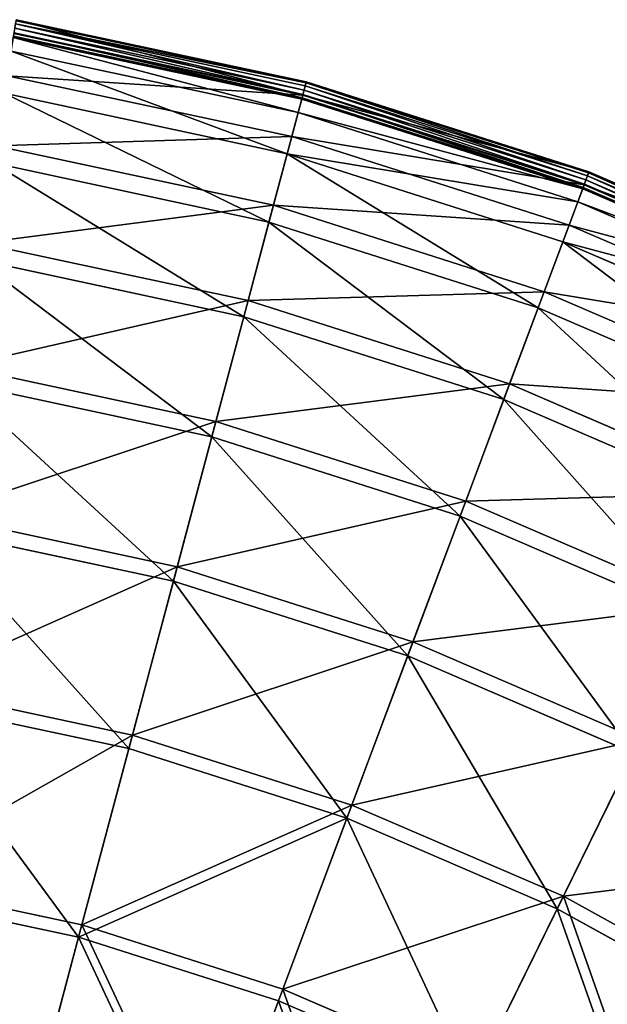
# Model space of a CAD drawing. Extents: x 0 to 923, y 0 to 335.
# Tile 161 of 164: x 783 to 815, y 278 to 333. Entities that reach past the tile are written whole.
import ezdxf

# ---------------------------------------------------------------- set-up
doc = ezdxf.new("R2010")
doc.units = 0
doc.layers.get('0').update_dxf_attribs({"color": 13, "linetype": 'CONTINUOUS'})

# ---------------------------------------------------------------- blocks, each defined once
blk = doc.blocks.new('GROUP_4')
for p, q in [((210.382, 329.029, 0.055), (194.332, 332.464, 0.055)), ((210.426, 329.197, 0.246), (194.36, 332.635, 0.246)), ((194.369, 332.689, 0.499), (210.44, 329.25, 0.499)), ((194.245, 331.929, 16.173), (210.242, 328.505, 16.173)), ((194.252, 331.97, 0.03), (210.253, 328.546, 0.03)), ((194.292, 332.22, -0.025), (210.318, 328.791, -0.025)), ((210.183, 328.284, 0.45), (194.208, 331.702, 0.45)), ((194.221, 331.781, 0.204), (210.204, 328.36, 0.204)), ((209.986, 327.541, 16.074), (194.084, 330.944, 16.074)), ((193.862, 329.581, 32.19), (209.631, 326.206, 32.19)), ((210.242, 328.505, 16.173), (210.44, 329.25, 0.499)), ((210.426, 329.197, 0.246), (210.382, 329.029, 0.055)), ((210.44, 329.25, 0.499), (210.426, 329.197, 0.246)), ((226.078, 324.201, 0.246), (210.426, 329.197, 0.246)), ((210.44, 329.25, 0.499), (226.097, 324.252, 0.499)), ((209.378, 325.256, 31.994), (193.704, 328.611, 31.994)), ((210.253, 328.546, 0.03), (210.318, 328.791, -0.025)), ((210.382, 329.029, 0.055), (210.318, 328.791, -0.025)), ((210.318, 328.791, -0.025), (225.931, 323.807, -0.025)), ((226.017, 324.038, 0.055), (210.382, 329.029, 0.055)), ((209.631, 326.206, 32.19), (210.242, 328.505, 16.173)), ((210.183, 328.284, 0.45), (209.986, 327.541, 16.074)), ((210.183, 328.284, 0.45), (210.204, 328.36, 0.204)), ((225.747, 323.315, 0.45), (210.183, 328.284, 0.45)), ((210.204, 328.36, 0.204), (210.253, 328.546, 0.03)), ((210.204, 328.36, 0.204), (225.775, 323.39, 0.204)), ((210.242, 328.505, 16.173), (225.827, 323.53, 16.173)), ((210.253, 328.546, 0.03), (225.842, 323.569, 0.03)), ((209.986, 327.541, 16.074), (209.378, 325.256, 31.994)), ((225.477, 322.596, 16.074), (209.986, 327.541, 16.074)), ((208.619, 322.399, 47.897), (209.631, 326.206, 32.19)), ((209.631, 326.206, 32.19), (224.993, 321.302, 32.19)), ((193.227, 325.693, 47.897), (208.619, 322.399, 47.897)), ((208.372, 321.472, 47.606), (193.073, 324.746, 47.606)), ((209.378, 325.256, 31.994), (208.372, 321.472, 47.606)), ((224.649, 320.381, 31.994), (209.378, 325.256, 31.994)), ((225.827, 323.53, 16.173), (226.097, 324.252, 0.499)), ((226.078, 324.201, 0.246), (226.017, 324.038, 0.055)), ((226.097, 324.252, 0.499), (226.078, 324.201, 0.246)), ((241.165, 317.694, 0.246), (226.078, 324.201, 0.246)), ((226.097, 324.252, 0.499), (241.189, 317.743, 0.499)), ((225.842, 323.569, 0.03), (225.931, 323.807, -0.025)), ((226.017, 324.038, 0.055), (225.931, 323.807, -0.025)), ((225.931, 323.807, -0.025), (240.979, 317.316, -0.025)), ((241.088, 317.538, 0.055), (226.017, 324.038, 0.055)), ((224.993, 321.302, 32.19), (225.827, 323.53, 16.173)), ((225.747, 323.315, 0.45), (225.477, 322.596, 16.074)), ((225.747, 323.315, 0.45), (225.775, 323.39, 0.204)), ((240.748, 316.846, 0.45), (225.747, 323.315, 0.45)), ((225.775, 323.39, 0.204), (225.842, 323.569, 0.03)), ((225.775, 323.39, 0.204), (240.783, 316.917, 0.204)), ((225.827, 323.53, 16.173), (240.849, 317.051, 16.173)), ((225.842, 323.569, 0.03), (240.868, 317.089, 0.03)), ((225.477, 322.596, 16.074), (224.649, 320.381, 31.994)), ((240.41, 316.156, 16.074), (225.477, 322.596, 16.074)), ((207.215, 317.121, 63.143), (208.619, 322.399, 47.897)), ((208.619, 322.399, 47.897), (223.613, 317.613, 47.897)), ((208.372, 321.472, 47.606), (206.977, 316.226, 62.759)), ((223.277, 316.714, 47.606), (208.372, 321.472, 47.606)), ((223.613, 317.613, 47.897), (224.993, 321.302, 32.19)), ((224.993, 321.302, 32.19), (239.801, 314.916, 32.19)), ((224.649, 320.381, 31.994), (223.277, 316.714, 47.606)), ((239.368, 314.033, 31.994), (224.649, 320.381, 31.994)), ((192.348, 320.303, 63.143), (207.215, 317.121, 63.143)), ((206.977, 316.226, 62.759), (192.199, 319.389, 62.759)), ((205.434, 310.422, 77.78), (207.215, 317.121, 63.143)), ((207.215, 317.121, 63.143), (221.699, 312.498, 63.143)), ((221.699, 312.498, 63.143), (223.613, 317.613, 47.897)), ((223.613, 317.613, 47.897), (238.065, 311.38, 47.897)), ((223.277, 316.714, 47.606), (221.374, 311.63, 62.759)), ((237.643, 310.519, 47.606), (223.277, 316.714, 47.606)), ((206.977, 316.226, 62.759), (205.207, 309.568, 77.308)), ((221.374, 311.63, 62.759), (206.977, 316.226, 62.759)), ((191.232, 313.462, 77.78), (205.434, 310.422, 77.78)), ((205.207, 309.568, 77.308), (191.089, 312.59, 77.308)), ((219.269, 306.006, 77.78), (221.699, 312.498, 63.143)), ((221.699, 312.498, 63.143), (235.659, 306.477, 63.143)), ((221.374, 311.63, 62.759), (218.959, 305.178, 77.308)), ((235.251, 305.646, 62.759), (221.374, 311.63, 62.759)), ((203.292, 302.368, 91.669), (205.434, 310.422, 77.78)), ((205.434, 310.422, 77.78), (219.269, 306.006, 77.78)), ((205.207, 309.568, 77.308), (203.078, 301.563, 91.112)), ((218.959, 305.178, 77.308), (205.207, 309.568, 77.308)), ((216.348, 298.2, 91.669), (219.269, 306.006, 77.78)), ((219.269, 306.006, 77.78), (232.605, 300.254, 77.78)), ((189.89, 305.236, 91.669), (203.292, 302.368, 91.669)), ((218.959, 305.178, 77.308), (216.056, 297.42, 91.112)), ((232.216, 299.461, 77.308), (218.959, 305.178, 77.308)), ((203.078, 301.563, 91.112), (189.755, 304.414, 91.112)), ((200.81, 293.035, 104.675), (203.292, 302.368, 91.669)), ((203.292, 302.368, 91.669), (216.348, 298.2, 91.669)), ((203.078, 301.563, 91.112), (200.611, 292.287, 104.039)), ((216.056, 297.42, 91.112), (203.078, 301.563, 91.112)), ((212.963, 289.155, 104.675), (216.348, 298.2, 91.669)), ((216.348, 298.2, 91.669), (228.933, 292.772, 91.669)), ((216.056, 297.42, 91.112), (212.692, 288.43, 104.039)), ((228.566, 292.025, 91.112), (216.056, 297.42, 91.112)), ((188.334, 295.705, 104.675), (200.81, 293.035, 104.675)), ((200.611, 292.287, 104.039), (188.21, 294.94, 104.039)), ((198.012, 282.513, 116.673), (200.81, 293.035, 104.675)), ((200.81, 293.035, 104.675), (212.963, 289.155, 104.675)), ((224.678, 284.103, 104.675), (228.933, 292.772, 91.669)), ((200.611, 292.287, 104.039), (197.83, 281.829, 115.964)), ((212.692, 288.43, 104.039), (200.611, 292.287, 104.039)), ((228.566, 292.025, 91.112), (224.337, 283.408, 104.039)), ((209.147, 278.958, 116.673), (212.963, 289.155, 104.675)), ((212.963, 289.155, 104.675), (224.678, 284.103, 104.675)), ((212.692, 288.43, 104.039), (208.899, 278.295, 115.964)), ((224.337, 283.408, 104.039), (212.692, 288.43, 104.039)), ((186.581, 284.959, 116.673), (198.012, 282.513, 116.673)), ((197.83, 281.829, 115.964), (186.467, 284.261, 115.964)), ((219.881, 274.329, 116.673), (224.678, 284.103, 104.675)), ((224.678, 284.103, 104.675), (235.841, 277.927, 104.675)), ((224.337, 283.408, 104.039), (219.569, 273.694, 115.964)), ((235.433, 277.268, 104.039), (224.337, 283.408, 104.039)), ((194.925, 270.904, 127.547), (198.012, 282.513, 116.673)), ((198.012, 282.513, 116.673), (209.147, 278.958, 116.673)), ((197.83, 281.829, 115.964), (194.761, 270.291, 126.772)), ((208.899, 278.295, 115.964), (197.83, 281.829, 115.964)), ((204.937, 267.708, 127.547), (209.147, 278.958, 116.673)), ((209.147, 278.958, 116.673), (219.881, 274.329, 116.673)), ((208.899, 278.295, 115.964), (204.715, 267.113, 126.772)), ((219.569, 273.694, 115.964), (208.899, 278.295, 115.964))]:
    blk.add_line(p, q)
mesh = blk.add_polyface()
corners = [(194.369, 332.689, 0.499), (210.242, 328.505, 16.173), (210.44, 329.25, 0.499), (194.245, 331.929, 16.173)]
mesh.append_faces([[corners[k] for k in face] for face in [(0, 1, 2), (1, 0, 3)]], dxfattribs={"vtx0": -1})
mesh = blk.add_polyface()
corners = [(194.332, 332.464, 0.055), (210.318, 328.791, -0.025), (194.292, 332.22, -0.025), (210.382, 329.029, 0.055)]
mesh.append_faces([[corners[k] for k in face] for face in [(0, 1, 2), (1, 0, 3)]], dxfattribs={"vtx0": -1})
mesh = blk.add_polyface()
corners = [(194.332, 332.464, 0.055), (210.426, 329.197, 0.246), (210.382, 329.029, 0.055), (194.36, 332.635, 0.246)]
mesh.append_faces([[corners[k] for k in face] for face in [(0, 1, 2), (1, 0, 3)]], dxfattribs={"vtx0": -1})
mesh = blk.add_polyface()
corners = [(194.36, 332.635, 0.246), (210.44, 329.25, 0.499), (210.426, 329.197, 0.246), (194.369, 332.689, 0.499)]
mesh.append_faces([[corners[k] for k in face] for face in [(0, 1, 2), (1, 0, 3)]], dxfattribs={"vtx0": -1})
mesh = blk.add_polyface()
corners = [(193.862, 329.581, 32.19), (210.242, 328.505, 16.173), (194.245, 331.929, 16.173), (209.631, 326.206, 32.19)]
mesh.append_faces([[corners[k] for k in face] for face in [(0, 1, 2), (1, 0, 3)]], dxfattribs={"vtx0": -1})
mesh = blk.add_polyface()
corners = [(194.252, 331.97, 0.03), (210.204, 328.36, 0.204), (194.221, 331.781, 0.204), (210.253, 328.546, 0.03)]
mesh.append_faces([[corners[k] for k in face] for face in [(0, 1, 2), (1, 0, 3)]], dxfattribs={"vtx0": -1})
mesh = blk.add_polyface()
corners = [(194.292, 332.22, -0.025), (210.253, 328.546, 0.03), (194.252, 331.97, 0.03), (210.318, 328.791, -0.025)]
mesh.append_faces([[corners[k] for k in face] for face in [(0, 1, 2), (1, 0, 3)]], dxfattribs={"vtx0": -1})
mesh = blk.add_polyface()
corners = [(209.986, 327.541, 16.074), (194.208, 331.702, 0.45), (210.183, 328.284, 0.45), (194.084, 330.944, 16.074)]
mesh.append_faces([[corners[k] for k in face] for face in [(0, 1, 2), (1, 0, 3)]], dxfattribs={"vtx0": -1})
mesh = blk.add_polyface()
corners = [(210.183, 328.284, 0.45), (194.221, 331.781, 0.204), (210.204, 328.36, 0.204), (194.208, 331.702, 0.45)]
mesh.append_faces([[corners[k] for k in face] for face in [(0, 1, 2), (1, 0, 3)]], dxfattribs={"vtx0": -1})
mesh = blk.add_polyface()
corners = [(209.378, 325.256, 31.994), (194.084, 330.944, 16.074), (209.986, 327.541, 16.074), (193.704, 328.611, 31.994)]
mesh.append_faces([[corners[k] for k in face] for face in [(0, 1, 2), (1, 0, 3)]], dxfattribs={"vtx0": -1})
mesh = blk.add_polyface()
corners = [(193.227, 325.693, 47.897), (209.631, 326.206, 32.19), (193.862, 329.581, 32.19), (208.619, 322.399, 47.897)]
mesh.append_faces([[corners[k] for k in face] for face in [(0, 1, 2), (1, 0, 3)]], dxfattribs={"vtx0": -1})
mesh = blk.add_polyface()
corners = [(210.242, 328.505, 16.173), (226.097, 324.252, 0.499), (210.44, 329.25, 0.499), (225.827, 323.53, 16.173)]
mesh.append_faces([[corners[k] for k in face] for face in [(0, 1, 2), (1, 0, 3)]], dxfattribs={"vtx0": -1})
mesh = blk.add_polyface()
corners = [(210.426, 329.197, 0.246), (226.017, 324.038, 0.055), (210.382, 329.029, 0.055), (226.078, 324.201, 0.246)]
mesh.append_faces([[corners[k] for k in face] for face in [(0, 1, 2), (1, 0, 3)]], dxfattribs={"vtx0": -1})
mesh = blk.add_polyface()
corners = [(210.44, 329.25, 0.499), (226.078, 324.201, 0.246), (210.426, 329.197, 0.246), (226.097, 324.252, 0.499)]
mesh.append_faces([[corners[k] for k in face] for face in [(0, 1, 2), (1, 0, 3)]], dxfattribs={"vtx0": -1})
mesh = blk.add_polyface()
corners = [(208.372, 321.472, 47.606), (193.704, 328.611, 31.994), (209.378, 325.256, 31.994), (193.073, 324.746, 47.606)]
mesh.append_faces([[corners[k] for k in face] for face in [(0, 1, 2), (1, 0, 3)]], dxfattribs={"vtx0": -1})
mesh = blk.add_polyface()
corners = [(210.318, 328.791, -0.025), (225.842, 323.569, 0.03), (210.253, 328.546, 0.03), (225.931, 323.807, -0.025)]
mesh.append_faces([[corners[k] for k in face] for face in [(0, 1, 2), (1, 0, 3)]], dxfattribs={"vtx0": -1})
mesh = blk.add_polyface()
corners = [(210.382, 329.029, 0.055), (225.931, 323.807, -0.025), (210.318, 328.791, -0.025), (226.017, 324.038, 0.055)]
mesh.append_faces([[corners[k] for k in face] for face in [(0, 1, 2), (1, 0, 3)]], dxfattribs={"vtx0": -1})
mesh = blk.add_polyface()
corners = [(209.631, 326.206, 32.19), (225.827, 323.53, 16.173), (210.242, 328.505, 16.173), (224.993, 321.302, 32.19)]
mesh.append_faces([[corners[k] for k in face] for face in [(0, 1, 2), (1, 0, 3)]], dxfattribs={"vtx0": -1})
mesh = blk.add_polyface()
corners = [(225.747, 323.315, 0.45), (209.986, 327.541, 16.074), (210.183, 328.284, 0.45), (225.477, 322.596, 16.074)]
mesh.append_faces([[corners[k] for k in face] for face in [(0, 1, 2), (1, 0, 3)]], dxfattribs={"vtx0": -1})
mesh = blk.add_polyface()
corners = [(225.775, 323.39, 0.204), (210.183, 328.284, 0.45), (210.204, 328.36, 0.204), (225.747, 323.315, 0.45)]
mesh.append_faces([[corners[k] for k in face] for face in [(0, 1, 2), (1, 0, 3)]], dxfattribs={"vtx0": -1})
mesh = blk.add_polyface()
corners = [(210.253, 328.546, 0.03), (225.775, 323.39, 0.204), (210.204, 328.36, 0.204), (225.842, 323.569, 0.03)]
mesh.append_faces([[corners[k] for k in face] for face in [(0, 1, 2), (1, 0, 3)]], dxfattribs={"vtx0": -1})
mesh = blk.add_polyface()
corners = [(225.477, 322.596, 16.074), (209.378, 325.256, 31.994), (209.986, 327.541, 16.074), (224.649, 320.381, 31.994)]
mesh.append_faces([[corners[k] for k in face] for face in [(0, 1, 2), (1, 0, 3)]], dxfattribs={"vtx0": -1})
mesh = blk.add_polyface()
corners = [(208.619, 322.399, 47.897), (224.993, 321.302, 32.19), (209.631, 326.206, 32.19), (223.613, 317.613, 47.897)]
mesh.append_faces([[corners[k] for k in face] for face in [(0, 1, 2), (1, 0, 3)]], dxfattribs={"vtx0": -1})
mesh = blk.add_polyface()
corners = [(192.348, 320.303, 63.143), (208.619, 322.399, 47.897), (193.227, 325.693, 47.897), (207.215, 317.121, 63.143)]
mesh.append_faces([[corners[k] for k in face] for face in [(0, 1, 2), (1, 0, 3)]], dxfattribs={"vtx0": -1})
mesh = blk.add_polyface()
corners = [(206.977, 316.226, 62.759), (193.073, 324.746, 47.606), (208.372, 321.472, 47.606), (192.199, 319.389, 62.759)]
mesh.append_faces([[corners[k] for k in face] for face in [(0, 1, 2), (1, 0, 3)]], dxfattribs={"vtx0": -1})
mesh = blk.add_polyface()
corners = [(223.277, 316.714, 47.606), (209.378, 325.256, 31.994), (224.649, 320.381, 31.994), (208.372, 321.472, 47.606)]
mesh.append_faces([[corners[k] for k in face] for face in [(0, 1, 2), (1, 0, 3)]], dxfattribs={"vtx0": -1})
mesh = blk.add_polyface()
corners = [(225.827, 323.53, 16.173), (241.189, 317.743, 0.499), (226.097, 324.252, 0.499), (240.849, 317.051, 16.173)]
mesh.append_faces([[corners[k] for k in face] for face in [(0, 1, 2), (1, 0, 3)]], dxfattribs={"vtx0": -1})
mesh = blk.add_polyface()
corners = [(226.078, 324.201, 0.246), (241.088, 317.538, 0.055), (226.017, 324.038, 0.055), (241.165, 317.694, 0.246)]
mesh.append_faces([[corners[k] for k in face] for face in [(0, 1, 2), (1, 0, 3)]], dxfattribs={"vtx0": -1})
mesh = blk.add_polyface()
corners = [(226.097, 324.252, 0.499), (241.165, 317.694, 0.246), (226.078, 324.201, 0.246), (241.189, 317.743, 0.499)]
mesh.append_faces([[corners[k] for k in face] for face in [(0, 1, 2), (1, 0, 3)]], dxfattribs={"vtx0": -1})
mesh = blk.add_polyface()
corners = [(225.931, 323.807, -0.025), (240.868, 317.089, 0.03), (225.842, 323.569, 0.03), (240.979, 317.316, -0.025)]
mesh.append_faces([[corners[k] for k in face] for face in [(0, 1, 2), (1, 0, 3)]], dxfattribs={"vtx0": -1})
mesh = blk.add_polyface()
corners = [(226.017, 324.038, 0.055), (240.979, 317.316, -0.025), (225.931, 323.807, -0.025), (241.088, 317.538, 0.055)]
mesh.append_faces([[corners[k] for k in face] for face in [(0, 1, 2), (1, 0, 3)]], dxfattribs={"vtx0": -1})
mesh = blk.add_polyface()
corners = [(224.993, 321.302, 32.19), (240.849, 317.051, 16.173), (225.827, 323.53, 16.173), (239.801, 314.916, 32.19)]
mesh.append_faces([[corners[k] for k in face] for face in [(0, 1, 2), (1, 0, 3)]], dxfattribs={"vtx0": -1})
mesh = blk.add_polyface()
corners = [(240.748, 316.846, 0.45), (225.477, 322.596, 16.074), (225.747, 323.315, 0.45), (240.41, 316.156, 16.074)]
mesh.append_faces([[corners[k] for k in face] for face in [(0, 1, 2), (1, 0, 3)]], dxfattribs={"vtx0": -1})
mesh = blk.add_polyface()
corners = [(240.783, 316.917, 0.204), (225.747, 323.315, 0.45), (225.775, 323.39, 0.204), (240.748, 316.846, 0.45)]
mesh.append_faces([[corners[k] for k in face] for face in [(0, 1, 2), (1, 0, 3)]], dxfattribs={"vtx0": -1})
mesh = blk.add_polyface()
corners = [(225.842, 323.569, 0.03), (240.783, 316.917, 0.204), (225.775, 323.39, 0.204), (240.868, 317.089, 0.03)]
mesh.append_faces([[corners[k] for k in face] for face in [(0, 1, 2), (1, 0, 3)]], dxfattribs={"vtx0": -1})
mesh = blk.add_polyface()
corners = [(240.41, 316.156, 16.074), (224.649, 320.381, 31.994), (225.477, 322.596, 16.074), (239.368, 314.033, 31.994)]
mesh.append_faces([[corners[k] for k in face] for face in [(0, 1, 2), (1, 0, 3)]], dxfattribs={"vtx0": -1})
mesh = blk.add_polyface()
corners = [(207.215, 317.121, 63.143), (223.613, 317.613, 47.897), (208.619, 322.399, 47.897), (221.699, 312.498, 63.143)]
mesh.append_faces([[corners[k] for k in face] for face in [(0, 1, 2), (1, 0, 3)]], dxfattribs={"vtx0": -1})
mesh = blk.add_polyface()
corners = [(221.374, 311.63, 62.759), (208.372, 321.472, 47.606), (223.277, 316.714, 47.606), (206.977, 316.226, 62.759)]
mesh.append_faces([[corners[k] for k in face] for face in [(0, 1, 2), (1, 0, 3)]], dxfattribs={"vtx0": -1})
mesh = blk.add_polyface()
corners = [(223.613, 317.613, 47.897), (239.801, 314.916, 32.19), (224.993, 321.302, 32.19), (238.065, 311.38, 47.897)]
mesh.append_faces([[corners[k] for k in face] for face in [(0, 1, 2), (1, 0, 3)]], dxfattribs={"vtx0": -1})
mesh = blk.add_polyface()
corners = [(237.643, 310.519, 47.606), (224.649, 320.381, 31.994), (239.368, 314.033, 31.994), (223.277, 316.714, 47.606)]
mesh.append_faces([[corners[k] for k in face] for face in [(0, 1, 2), (1, 0, 3)]], dxfattribs={"vtx0": -1})
mesh = blk.add_polyface()
corners = [(191.232, 313.462, 77.78), (207.215, 317.121, 63.143), (192.348, 320.303, 63.143), (205.434, 310.422, 77.78)]
mesh.append_faces([[corners[k] for k in face] for face in [(0, 1, 2), (1, 0, 3)]], dxfattribs={"vtx0": -1})
mesh = blk.add_polyface()
corners = [(205.207, 309.568, 77.308), (192.199, 319.389, 62.759), (206.977, 316.226, 62.759), (191.089, 312.59, 77.308)]
mesh.append_faces([[corners[k] for k in face] for face in [(0, 1, 2), (1, 0, 3)]], dxfattribs={"vtx0": -1})
mesh = blk.add_polyface()
corners = [(205.434, 310.422, 77.78), (221.699, 312.498, 63.143), (207.215, 317.121, 63.143), (219.269, 306.006, 77.78)]
mesh.append_faces([[corners[k] for k in face] for face in [(0, 1, 2), (1, 0, 3)]], dxfattribs={"vtx0": -1})
mesh = blk.add_polyface()
corners = [(221.699, 312.498, 63.143), (238.065, 311.38, 47.897), (223.613, 317.613, 47.897), (235.659, 306.477, 63.143)]
mesh.append_faces([[corners[k] for k in face] for face in [(0, 1, 2), (1, 0, 3)]], dxfattribs={"vtx0": -1})
mesh = blk.add_polyface()
corners = [(235.251, 305.646, 62.759), (223.277, 316.714, 47.606), (237.643, 310.519, 47.606), (221.374, 311.63, 62.759)]
mesh.append_faces([[corners[k] for k in face] for face in [(0, 1, 2), (1, 0, 3)]], dxfattribs={"vtx0": -1})
mesh = blk.add_polyface()
corners = [(218.959, 305.178, 77.308), (206.977, 316.226, 62.759), (221.374, 311.63, 62.759), (205.207, 309.568, 77.308)]
mesh.append_faces([[corners[k] for k in face] for face in [(0, 1, 2), (1, 0, 3)]], dxfattribs={"vtx0": -1})
mesh = blk.add_polyface()
corners = [(189.89, 305.236, 91.669), (205.434, 310.422, 77.78), (191.232, 313.462, 77.78), (203.292, 302.368, 91.669)]
mesh.append_faces([[corners[k] for k in face] for face in [(0, 1, 2), (1, 0, 3)]], dxfattribs={"vtx0": -1})
mesh = blk.add_polyface()
corners = [(203.078, 301.563, 91.112), (191.089, 312.59, 77.308), (205.207, 309.568, 77.308), (189.755, 304.414, 91.112)]
mesh.append_faces([[corners[k] for k in face] for face in [(0, 1, 2), (1, 0, 3)]], dxfattribs={"vtx0": -1})
mesh = blk.add_polyface()
corners = [(219.269, 306.006, 77.78), (235.659, 306.477, 63.143), (221.699, 312.498, 63.143), (232.605, 300.254, 77.78)]
mesh.append_faces([[corners[k] for k in face] for face in [(0, 1, 2), (1, 0, 3)]], dxfattribs={"vtx0": -1})
mesh = blk.add_polyface()
corners = [(232.216, 299.461, 77.308), (221.374, 311.63, 62.759), (235.251, 305.646, 62.759), (218.959, 305.178, 77.308)]
mesh.append_faces([[corners[k] for k in face] for face in [(0, 1, 2), (1, 0, 3)]], dxfattribs={"vtx0": -1})
mesh = blk.add_polyface()
corners = [(203.292, 302.368, 91.669), (219.269, 306.006, 77.78), (205.434, 310.422, 77.78), (216.348, 298.2, 91.669)]
mesh.append_faces([[corners[k] for k in face] for face in [(0, 1, 2), (1, 0, 3)]], dxfattribs={"vtx0": -1})
mesh = blk.add_polyface()
corners = [(216.056, 297.42, 91.112), (205.207, 309.568, 77.308), (218.959, 305.178, 77.308), (203.078, 301.563, 91.112)]
mesh.append_faces([[corners[k] for k in face] for face in [(0, 1, 2), (1, 0, 3)]], dxfattribs={"vtx0": -1})
mesh = blk.add_polyface()
corners = [(216.348, 298.2, 91.669), (232.605, 300.254, 77.78), (219.269, 306.006, 77.78), (228.933, 292.772, 91.669)]
mesh.append_faces([[corners[k] for k in face] for face in [(0, 1, 2), (1, 0, 3)]], dxfattribs={"vtx0": -1})
mesh = blk.add_polyface()
corners = [(188.334, 295.705, 104.675), (203.292, 302.368, 91.669), (189.89, 305.236, 91.669), (200.81, 293.035, 104.675)]
mesh.append_faces([[corners[k] for k in face] for face in [(0, 1, 2), (1, 0, 3)]], dxfattribs={"vtx0": -1})
mesh = blk.add_polyface()
corners = [(228.566, 292.025, 91.112), (218.959, 305.178, 77.308), (232.216, 299.461, 77.308), (216.056, 297.42, 91.112)]
mesh.append_faces([[corners[k] for k in face] for face in [(0, 1, 2), (1, 0, 3)]], dxfattribs={"vtx0": -1})
mesh = blk.add_polyface()
corners = [(200.611, 292.287, 104.039), (189.755, 304.414, 91.112), (203.078, 301.563, 91.112), (188.21, 294.94, 104.039)]
mesh.append_faces([[corners[k] for k in face] for face in [(0, 1, 2), (1, 0, 3)]], dxfattribs={"vtx0": -1})
mesh = blk.add_polyface()
corners = [(200.81, 293.035, 104.675), (216.348, 298.2, 91.669), (203.292, 302.368, 91.669), (212.963, 289.155, 104.675)]
mesh.append_faces([[corners[k] for k in face] for face in [(0, 1, 2), (1, 0, 3)]], dxfattribs={"vtx0": -1})
mesh = blk.add_polyface()
corners = [(212.692, 288.43, 104.039), (203.078, 301.563, 91.112), (216.056, 297.42, 91.112), (200.611, 292.287, 104.039)]
mesh.append_faces([[corners[k] for k in face] for face in [(0, 1, 2), (1, 0, 3)]], dxfattribs={"vtx0": -1})
mesh = blk.add_polyface()
corners = [(212.963, 289.155, 104.675), (228.933, 292.772, 91.669), (216.348, 298.2, 91.669), (224.678, 284.103, 104.675)]
mesh.append_faces([[corners[k] for k in face] for face in [(0, 1, 2), (1, 0, 3)]], dxfattribs={"vtx0": -1})
mesh = blk.add_polyface()
corners = [(224.337, 283.408, 104.039), (216.056, 297.42, 91.112), (228.566, 292.025, 91.112), (212.692, 288.43, 104.039)]
mesh.append_faces([[corners[k] for k in face] for face in [(0, 1, 2), (1, 0, 3)]], dxfattribs={"vtx0": -1})
mesh = blk.add_polyface()
corners = [(186.581, 284.959, 116.673), (200.81, 293.035, 104.675), (188.334, 295.705, 104.675), (198.012, 282.513, 116.673)]
mesh.append_faces([[corners[k] for k in face] for face in [(0, 1, 2), (1, 0, 3)]], dxfattribs={"vtx0": -1})
mesh = blk.add_polyface()
corners = [(197.83, 281.829, 115.964), (188.21, 294.94, 104.039), (200.611, 292.287, 104.039), (186.467, 284.261, 115.964)]
mesh.append_faces([[corners[k] for k in face] for face in [(0, 1, 2), (1, 0, 3)]], dxfattribs={"vtx0": -1})
mesh = blk.add_polyface()
corners = [(198.012, 282.513, 116.673), (212.963, 289.155, 104.675), (200.81, 293.035, 104.675), (209.147, 278.958, 116.673)]
mesh.append_faces([[corners[k] for k in face] for face in [(0, 1, 2), (1, 0, 3)]], dxfattribs={"vtx0": -1})
mesh = blk.add_polyface()
corners = [(224.678, 284.103, 104.675), (240.925, 286.137, 91.669), (228.933, 292.772, 91.669), (235.841, 277.927, 104.675)]
mesh.append_faces([[corners[k] for k in face] for face in [(0, 1, 2), (1, 0, 3)]], dxfattribs={"vtx0": -1})
mesh = blk.add_polyface()
corners = [(212.692, 288.43, 104.039), (197.83, 281.829, 115.964), (200.611, 292.287, 104.039), (208.899, 278.295, 115.964)]
mesh.append_faces([[corners[k] for k in face] for face in [(0, 1, 2), (1, 0, 3)]], dxfattribs={"vtx0": -1})
mesh = blk.add_polyface()
corners = [(235.433, 277.268, 104.039), (228.566, 292.025, 91.112), (240.487, 285.429, 91.112), (224.337, 283.408, 104.039)]
mesh.append_faces([[corners[k] for k in face] for face in [(0, 1, 2), (1, 0, 3)]], dxfattribs={"vtx0": -1})
mesh = blk.add_polyface()
corners = [(209.147, 278.958, 116.673), (224.678, 284.103, 104.675), (212.963, 289.155, 104.675), (219.881, 274.329, 116.673)]
mesh.append_faces([[corners[k] for k in face] for face in [(0, 1, 2), (1, 0, 3)]], dxfattribs={"vtx0": -1})
mesh = blk.add_polyface()
corners = [(219.569, 273.694, 115.964), (212.692, 288.43, 104.039), (224.337, 283.408, 104.039), (208.899, 278.295, 115.964)]
mesh.append_faces([[corners[k] for k in face] for face in [(0, 1, 2), (1, 0, 3)]], dxfattribs={"vtx0": -1})
mesh = blk.add_polyface()
corners = [(194.925, 270.904, 127.547), (186.581, 284.959, 116.673), (184.647, 273.104, 127.547), (198.012, 282.513, 116.673)]
mesh.append_faces([[corners[k] for k in face] for face in [(0, 1, 2), (1, 0, 3)]], dxfattribs={"vtx0": -1})
mesh = blk.add_polyface()
corners = [(186.467, 284.261, 115.964), (194.761, 270.291, 126.772), (184.545, 272.477, 126.772), (197.83, 281.829, 115.964)]
mesh.append_faces([[corners[k] for k in face] for face in [(0, 1, 2), (1, 0, 3)]], dxfattribs={"vtx0": -1})
mesh = blk.add_polyface()
corners = [(230.109, 268.67, 116.673), (224.678, 284.103, 104.675), (219.881, 274.329, 116.673), (235.841, 277.927, 104.675)]
mesh.append_faces([[corners[k] for k in face] for face in [(0, 1, 2), (1, 0, 3)]], dxfattribs={"vtx0": -1})
mesh = blk.add_polyface()
corners = [(224.337, 283.408, 104.039), (229.737, 268.068, 115.964), (219.569, 273.694, 115.964), (235.433, 277.268, 104.039)]
mesh.append_faces([[corners[k] for k in face] for face in [(0, 1, 2), (1, 0, 3)]], dxfattribs={"vtx0": -1})
mesh = blk.add_polyface()
corners = [(204.937, 267.708, 127.547), (198.012, 282.513, 116.673), (194.925, 270.904, 127.547), (209.147, 278.958, 116.673)]
mesh.append_faces([[corners[k] for k in face] for face in [(0, 1, 2), (1, 0, 3)]], dxfattribs={"vtx0": -1})
mesh = blk.add_polyface()
corners = [(197.83, 281.829, 115.964), (204.715, 267.113, 126.772), (194.761, 270.291, 126.772), (208.899, 278.295, 115.964)]
mesh.append_faces([[corners[k] for k in face] for face in [(0, 1, 2), (1, 0, 3)]], dxfattribs={"vtx0": -1})
mesh = blk.add_polyface()
corners = [(214.589, 263.546, 127.547), (209.147, 278.958, 116.673), (204.937, 267.708, 127.547), (219.881, 274.329, 116.673)]
mesh.append_faces([[corners[k] for k in face] for face in [(0, 1, 2), (1, 0, 3)]], dxfattribs={"vtx0": -1})
mesh = blk.add_polyface()
corners = [(208.899, 278.295, 115.964), (214.309, 262.976, 126.772), (204.715, 267.113, 126.772), (219.569, 273.694, 115.964)]
mesh.append_faces([[corners[k] for k in face] for face in [(0, 1, 2), (1, 0, 3)]], dxfattribs={"vtx0": -1})
blk = doc.blocks.new('COMPONENT_7')
blk.add_blockref('GROUP_4', (0, 0))
blk = doc.blocks.new('GROUP_7')
blk.add_blockref('COMPONENT_7', (588.13, 0.008, 0.025))

msp = doc.modelspace()

# ---------------------------------------------------------------- block references
msp.add_blockref('GROUP_7', (0, 0))

doc.saveas('drawing.dxf')
